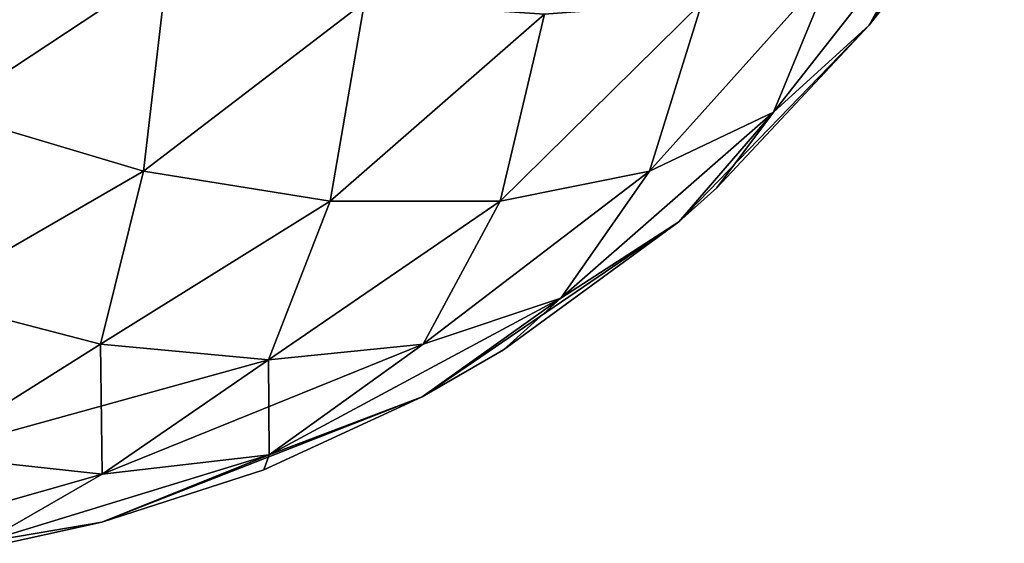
# Model space of a CAD drawing. Header units: millimetres. Extents: x -125 to 125, y -4 to 54.
# Tile 13 of 256: x -123.065 to -122.725, y -3.091 to -2.91. Entities that reach past the tile are written whole.
import ezdxf

# ---------------------------------------------------------------- set-up
doc = ezdxf.new("R2010")
doc.units = ezdxf.units.MM
doc.header["$LTSCALE"] = 65.185185
for name, color, linetype in [('258', 7, 'CONTINUOUS'), ('259', 7, 'CONTINUOUS'), ('265', 7, 'CONTINUOUS'), ('266', 7, 'CONTINUOUS'), ('267', 7, 'CONTINUOUS'), ('273', 7, 'CONTINUOUS')]:
    doc.layers.add(name, color=color, linetype=linetype)

msp = doc.modelspace()

# ---------------------------------------------------------------- linework, layer by layer
at = {"layer": '258', "color": 7, "linetype": 'Continuous'}
for points in [[(-122.77149, -2.91234, 41.04183), (-122.76195, -2.90003, 38.95817), (-122.76195, -2.90003, 41.04183), (-122.77149, -2.91234, 41.04183)], [(-122.77149, -2.91234, 38.95817), (-122.76195, -2.90003, 38.95817), (-122.77149, -2.91234, 41.04183), (-122.77149, -2.91234, 38.95817)], [(-122.82413, -2.96863, 38.95817), (-122.77149, -2.91234, 38.95817), (-122.82413, -2.96863, 41.04183), (-122.82413, -2.96863, 38.95817)], [(-122.82413, -2.96863, 41.04183), (-122.77149, -2.91234, 38.95817), (-122.77149, -2.91234, 41.04183), (-122.82413, -2.96863, 41.04183)], [(-122.83731, -2.98029, 38.95817), (-122.82413, -2.96863, 38.95817), (-122.83731, -2.98029, 41.04183), (-122.83731, -2.98029, 38.95817)], [(-122.83731, -2.98029, 41.04183), (-122.82413, -2.96863, 38.95817), (-122.82413, -2.96863, 41.04183), (-122.83731, -2.98029, 41.04183)], [(-122.89789, -3.0246, 38.95817), (-122.83731, -2.98029, 38.95817), (-122.89789, -3.0246, 41.04183), (-122.89789, -3.0246, 38.95817)], [(-122.89789, -3.0246, 41.04183), (-122.83731, -2.98029, 38.95817), (-122.83731, -2.98029, 41.04183), (-122.89789, -3.0246, 41.04183)], [(-122.926, -3.04084, 38.95817), (-122.89789, -3.0246, 38.95817), (-122.926, -3.04084, 41.04183), (-122.926, -3.04084, 38.95817)], [(-122.926, -3.04084, 41.04183), (-122.89789, -3.0246, 38.95817), (-122.89789, -3.0246, 41.04183), (-122.926, -3.04084, 41.04183)], [(-122.98071, -3.066, 38.95817), (-122.926, -3.04084, 38.95817), (-122.98071, -3.066, 41.04183), (-122.98071, -3.066, 38.95817)], [(-122.98071, -3.066, 41.04183), (-122.926, -3.04084, 38.95817), (-122.926, -3.04084, 41.04183), (-122.98071, -3.066, 41.04183)], [(-123.03672, -3.08407, 41.04183), (-122.98071, -3.066, 38.95817), (-122.98071, -3.066, 41.04183), (-123.03672, -3.08407, 41.04183)], [(-123.03672, -3.08407, 38.95817), (-122.98071, -3.066, 38.95817), (-123.03672, -3.08407, 41.04183), (-123.03672, -3.08407, 38.95817)], [(-123.06974, -3.09143, 41.04183), (-123.03672, -3.08407, 38.95817), (-123.03672, -3.08407, 41.04183), (-123.06974, -3.09143, 41.04183)], [(-123.06974, -3.09143, 38.95817), (-123.03672, -3.08407, 38.95817), (-123.06974, -3.09143, 41.04183), (-123.06974, -3.09143, 38.95817)]]:
    msp.add_3dface(points, dxfattribs=at)
at = {"layer": '259', "color": 7, "linetype": 'Continuous'}
for points in [[(-123.01409, -2.8918, 41.41998), (-123.08628, -2.8712, 41.45503), (-123.09075, -2.94242, 41.39916), (-123.01409, -2.8918, 41.41998)], [(-122.74873, -2.8712, 41.11748), (-122.78378, -2.8918, 41.18967), (-122.8046, -2.94242, 41.11301), (-122.74873, -2.8712, 41.11748)], [(-122.77149, -2.91234, 41.04183), (-122.74873, -2.8712, 41.11748), (-122.8046, -2.94242, 41.11301), (-122.77149, -2.91234, 41.04183)], [(-122.77149, -2.91234, 41.04183), (-122.76195, -2.90003, 41.04183), (-122.74873, -2.8712, 41.11748), (-122.77149, -2.91234, 41.04183)], [(-123.02238, -2.96281, 41.35631), (-123.01409, -2.8918, 41.41998), (-123.09075, -2.94242, 41.39916), (-123.02238, -2.96281, 41.35631)], [(-122.94597, -2.9044, 41.37456), (-123.01409, -2.8918, 41.41998), (-123.02238, -2.96281, 41.35631), (-122.94597, -2.9044, 41.37456)], [(-122.78378, -2.8918, 41.18967), (-122.82921, -2.9044, 41.2578), (-122.84746, -2.96281, 41.18138), (-122.78378, -2.8918, 41.18967)], [(-122.8046, -2.94242, 41.11301), (-122.78378, -2.8918, 41.18967), (-122.84746, -2.96281, 41.18138), (-122.8046, -2.94242, 41.11301)], [(-122.95787, -2.97315, 41.30474), (-122.94597, -2.9044, 41.37456), (-123.02238, -2.96281, 41.35631), (-122.95787, -2.97315, 41.30474)], [(-122.88377, -2.90863, 41.31999), (-122.94597, -2.9044, 41.37456), (-122.95787, -2.97315, 41.30474), (-122.88377, -2.90863, 41.31999)], [(-122.82921, -2.9044, 41.2578), (-122.88377, -2.90863, 41.31999), (-122.89902, -2.97315, 41.24589), (-122.82921, -2.9044, 41.2578)], [(-122.84746, -2.96281, 41.18138), (-122.82921, -2.9044, 41.2578), (-122.89902, -2.97315, 41.24589), (-122.84746, -2.96281, 41.18138)], [(-122.89902, -2.97315, 41.24589), (-122.88377, -2.90863, 41.31999), (-122.95787, -2.97315, 41.30474), (-122.89902, -2.97315, 41.24589)], [(-122.82413, -2.96863, 41.04183), (-122.77149, -2.91234, 41.04183), (-122.8046, -2.94242, 41.11301), (-122.82413, -2.96863, 41.04183)], [(-123.02238, -2.96281, 41.35631), (-123.09075, -2.94242, 41.39916), (-123.09843, -3.00671, 41.32566), (-123.02238, -2.96281, 41.35631)], [(-122.8046, -2.94242, 41.11301), (-122.84746, -2.96281, 41.18138), (-122.8781, -3.00671, 41.10533), (-122.8046, -2.94242, 41.11301)], [(-122.83731, -2.98029, 41.04183), (-122.8046, -2.94242, 41.11301), (-122.8781, -3.00671, 41.10533), (-122.83731, -2.98029, 41.04183)], [(-122.83731, -2.98029, 41.04183), (-122.82413, -2.96863, 41.04183), (-122.8046, -2.94242, 41.11301), (-122.83731, -2.98029, 41.04183)], [(-123.03724, -3.02266, 41.27808), (-123.02238, -2.96281, 41.35631), (-123.09843, -3.00671, 41.32566), (-123.03724, -3.02266, 41.27808)], [(-122.95787, -2.97315, 41.30474), (-123.02238, -2.96281, 41.35631), (-123.03724, -3.02266, 41.27808), (-122.95787, -2.97315, 41.30474)], [(-122.84746, -2.96281, 41.18138), (-122.89902, -2.97315, 41.24589), (-122.92568, -3.02266, 41.16652), (-122.84746, -2.96281, 41.18138)], [(-122.8781, -3.00671, 41.10533), (-122.84746, -2.96281, 41.18138), (-122.92568, -3.02266, 41.16652), (-122.8781, -3.00671, 41.10533)], [(-122.97917, -3.02802, 41.22459), (-122.95787, -2.97315, 41.30474), (-123.03724, -3.02266, 41.27808), (-122.97917, -3.02802, 41.22459)], [(-122.89902, -2.97315, 41.24589), (-122.95787, -2.97315, 41.30474), (-122.97917, -3.02802, 41.22459), (-122.89902, -2.97315, 41.24589)], [(-122.92568, -3.02266, 41.16652), (-122.89902, -2.97315, 41.24589), (-122.97917, -3.02802, 41.22459), (-122.92568, -3.02266, 41.16652)], [(-122.89789, -3.0246, 41.04183), (-122.83731, -2.98029, 41.04183), (-122.8781, -3.00671, 41.10533), (-122.89789, -3.0246, 41.04183)], [(-123.03724, -3.02266, 41.27808), (-123.09843, -3.00671, 41.32566), (-123.09803, -3.06089, 41.22485), (-123.03724, -3.02266, 41.27808)], [(-122.8781, -3.00671, 41.10533), (-122.92568, -3.02266, 41.16652), (-122.97892, -3.06089, 41.10573), (-122.8781, -3.00671, 41.10533)], [(-122.926, -3.04084, 41.04183), (-122.8781, -3.00671, 41.10533), (-122.97892, -3.06089, 41.10573), (-122.926, -3.04084, 41.04183)], [(-122.926, -3.04084, 41.04183), (-122.89789, -3.0246, 41.04183), (-122.8781, -3.00671, 41.10533), (-122.926, -3.04084, 41.04183)], [(-123.03668, -3.06758, 41.16708), (-123.03724, -3.02266, 41.27808), (-123.09803, -3.06089, 41.22485), (-123.03668, -3.06758, 41.16708)], [(-122.97917, -3.02802, 41.22459), (-123.03724, -3.02266, 41.27808), (-123.03668, -3.06758, 41.16708), (-122.97917, -3.02802, 41.22459)], [(-122.92568, -3.02266, 41.16652), (-122.97917, -3.02802, 41.22459), (-122.97892, -3.06089, 41.10573), (-122.92568, -3.02266, 41.16652)], [(-122.97892, -3.06089, 41.10573), (-122.97917, -3.02802, 41.22459), (-123.03668, -3.06758, 41.16708), (-122.97892, -3.06089, 41.10573)], [(-122.98071, -3.066, 41.04183), (-122.926, -3.04084, 41.04183), (-122.97892, -3.06089, 41.10573), (-122.98071, -3.066, 41.04183)], [(-123.03668, -3.06758, 41.16708), (-123.09803, -3.06089, 41.22485), (-123.11925, -3.09098, 41.12619), (-123.03668, -3.06758, 41.16708)], [(-122.97892, -3.06089, 41.10573), (-123.03668, -3.06758, 41.16708), (-123.07757, -3.09098, 41.08452), (-122.97892, -3.06089, 41.10573)], [(-123.03672, -3.08407, 41.04183), (-122.97892, -3.06089, 41.10573), (-123.07757, -3.09098, 41.08452), (-123.03672, -3.08407, 41.04183)], [(-123.03672, -3.08407, 41.04183), (-122.98071, -3.066, 41.04183), (-122.97892, -3.06089, 41.10573), (-123.03672, -3.08407, 41.04183)], [(-123.07757, -3.09098, 41.08452), (-123.03668, -3.06758, 41.16708), (-123.11925, -3.09098, 41.12619), (-123.07757, -3.09098, 41.08452)], [(-123.06974, -3.09143, 41.04183), (-123.03672, -3.08407, 41.04183), (-123.07757, -3.09098, 41.08452), (-123.06974, -3.09143, 41.04183)]]:
    msp.add_3dface(points, dxfattribs=at)
at = {"layer": '265', "color": 7, "linetype": 'Continuous'}
for points in [[(-122.7248, -2.84274, 38.95817), (-122.76195, -2.90003, 38.95817), (-122.77149, -2.91234, 38.95817), (-122.7248, -2.84274, 38.95817)], [(-122.7248, -2.84274, 38.95817), (-122.77149, -2.91234, 38.95817), (-122.74873, -2.8712, 38.88252), (-122.7248, -2.84274, 38.95817)], [(-123.08628, -2.8712, 38.54497), (-123.01409, -2.8918, 38.58002), (-123.09075, -2.94242, 38.60084), (-123.08628, -2.8712, 38.54497)], [(-122.74873, -2.8712, 38.88252), (-122.77149, -2.91234, 38.95817), (-122.8046, -2.94242, 38.88699), (-122.74873, -2.8712, 38.88252)], [(-122.78378, -2.8918, 38.81033), (-122.74873, -2.8712, 38.88252), (-122.8046, -2.94242, 38.88699), (-122.78378, -2.8918, 38.81033)], [(-123.09075, -2.94242, 38.60084), (-123.01409, -2.8918, 38.58002), (-123.02238, -2.96281, 38.64369), (-123.09075, -2.94242, 38.60084)], [(-123.01409, -2.8918, 38.58002), (-122.94597, -2.9044, 38.62544), (-123.02238, -2.96281, 38.64369), (-123.01409, -2.8918, 38.58002)], [(-122.82921, -2.9044, 38.7422), (-122.78378, -2.8918, 38.81033), (-122.84746, -2.96281, 38.81862), (-122.82921, -2.9044, 38.7422)], [(-122.84746, -2.96281, 38.81862), (-122.78378, -2.8918, 38.81033), (-122.8046, -2.94242, 38.88699), (-122.84746, -2.96281, 38.81862)], [(-123.02238, -2.96281, 38.64369), (-122.94597, -2.9044, 38.62544), (-122.95787, -2.97315, 38.69526), (-123.02238, -2.96281, 38.64369)], [(-122.94597, -2.9044, 38.62544), (-122.88377, -2.90863, 38.68001), (-122.95787, -2.97315, 38.69526), (-122.94597, -2.9044, 38.62544)], [(-122.88377, -2.90863, 38.68001), (-122.82921, -2.9044, 38.7422), (-122.89902, -2.97315, 38.75411), (-122.88377, -2.90863, 38.68001)], [(-122.89902, -2.97315, 38.75411), (-122.82921, -2.9044, 38.7422), (-122.84746, -2.96281, 38.81862), (-122.89902, -2.97315, 38.75411)], [(-122.95787, -2.97315, 38.69526), (-122.88377, -2.90863, 38.68001), (-122.89902, -2.97315, 38.75411), (-122.95787, -2.97315, 38.69526)], [(-122.77149, -2.91234, 38.95817), (-122.82413, -2.96863, 38.95817), (-122.83731, -2.98029, 38.95817), (-122.77149, -2.91234, 38.95817)], [(-122.77149, -2.91234, 38.95817), (-122.83731, -2.98029, 38.95817), (-122.8046, -2.94242, 38.88699), (-122.77149, -2.91234, 38.95817)], [(-123.09075, -2.94242, 38.60084), (-123.02238, -2.96281, 38.64369), (-123.09843, -3.00671, 38.67434), (-123.09075, -2.94242, 38.60084)], [(-122.84746, -2.96281, 38.81862), (-122.8046, -2.94242, 38.88699), (-122.8781, -3.00671, 38.89467), (-122.84746, -2.96281, 38.81862)], [(-122.8046, -2.94242, 38.88699), (-122.83731, -2.98029, 38.95817), (-122.8781, -3.00671, 38.89467), (-122.8046, -2.94242, 38.88699)], [(-123.09843, -3.00671, 38.67434), (-123.02238, -2.96281, 38.64369), (-123.03724, -3.02266, 38.72192), (-123.09843, -3.00671, 38.67434)], [(-123.02238, -2.96281, 38.64369), (-122.95787, -2.97315, 38.69526), (-123.03724, -3.02266, 38.72192), (-123.02238, -2.96281, 38.64369)], [(-122.89902, -2.97315, 38.75411), (-122.84746, -2.96281, 38.81862), (-122.92568, -3.02266, 38.83348), (-122.89902, -2.97315, 38.75411)], [(-122.92568, -3.02266, 38.83348), (-122.84746, -2.96281, 38.81862), (-122.8781, -3.00671, 38.89467), (-122.92568, -3.02266, 38.83348)], [(-123.03724, -3.02266, 38.72192), (-122.95787, -2.97315, 38.69526), (-122.97917, -3.02802, 38.77541), (-123.03724, -3.02266, 38.72192)], [(-122.95787, -2.97315, 38.69526), (-122.89902, -2.97315, 38.75411), (-122.97917, -3.02802, 38.77541), (-122.95787, -2.97315, 38.69526)], [(-122.97917, -3.02802, 38.77541), (-122.89902, -2.97315, 38.75411), (-122.92568, -3.02266, 38.83348), (-122.97917, -3.02802, 38.77541)], [(-122.83731, -2.98029, 38.95817), (-122.89789, -3.0246, 38.95817), (-122.926, -3.04084, 38.95817), (-122.83731, -2.98029, 38.95817)], [(-122.83731, -2.98029, 38.95817), (-122.926, -3.04084, 38.95817), (-122.8781, -3.00671, 38.89467), (-122.83731, -2.98029, 38.95817)], [(-123.09843, -3.00671, 38.67434), (-123.03724, -3.02266, 38.72192), (-123.09803, -3.06089, 38.77515), (-123.09843, -3.00671, 38.67434)], [(-122.92568, -3.02266, 38.83348), (-122.8781, -3.00671, 38.89467), (-122.97892, -3.06089, 38.89427), (-122.92568, -3.02266, 38.83348)], [(-122.8781, -3.00671, 38.89467), (-122.926, -3.04084, 38.95817), (-122.97892, -3.06089, 38.89427), (-122.8781, -3.00671, 38.89467)], [(-123.03724, -3.02266, 38.72192), (-122.97917, -3.02802, 38.77541), (-123.09803, -3.06089, 38.77515), (-123.03724, -3.02266, 38.72192)], [(-123.03668, -3.06758, 38.83292), (-122.92568, -3.02266, 38.83348), (-122.97892, -3.06089, 38.89427), (-123.03668, -3.06758, 38.83292)], [(-122.97917, -3.02802, 38.77541), (-122.92568, -3.02266, 38.83348), (-123.03668, -3.06758, 38.83292), (-122.97917, -3.02802, 38.77541)], [(-123.09803, -3.06089, 38.77515), (-122.97917, -3.02802, 38.77541), (-123.03668, -3.06758, 38.83292), (-123.09803, -3.06089, 38.77515)], [(-122.926, -3.04084, 38.95817), (-122.98071, -3.066, 38.95817), (-123.03672, -3.08407, 38.95817), (-122.926, -3.04084, 38.95817)], [(-122.926, -3.04084, 38.95817), (-123.03672, -3.08407, 38.95817), (-122.97892, -3.06089, 38.89427), (-122.926, -3.04084, 38.95817)], [(-123.09803, -3.06089, 38.77515), (-123.03668, -3.06758, 38.83292), (-123.11925, -3.09098, 38.87381), (-123.09803, -3.06089, 38.77515)], [(-123.03668, -3.06758, 38.83292), (-122.97892, -3.06089, 38.89427), (-123.07757, -3.09098, 38.91548), (-123.03668, -3.06758, 38.83292)], [(-122.97892, -3.06089, 38.89427), (-123.03672, -3.08407, 38.95817), (-123.07757, -3.09098, 38.91548), (-122.97892, -3.06089, 38.89427)], [(-123.11925, -3.09098, 38.87381), (-123.03668, -3.06758, 38.83292), (-123.07757, -3.09098, 38.91548), (-123.11925, -3.09098, 38.87381)], [(-123.03672, -3.08407, 38.95817), (-123.06974, -3.09143, 38.95817), (-123.07757, -3.09098, 38.91548), (-123.03672, -3.08407, 38.95817)]]:
    msp.add_3dface(points, dxfattribs=at)
at = {"layer": '266', "color": 7, "linetype": 'Continuous'}
for points in [[(-122.77149, -2.91234, -38.95817), (-122.76195, -2.90003, -41.04183), (-122.76195, -2.90003, -38.95817), (-122.77149, -2.91234, -38.95817)], [(-122.77149, -2.91234, -41.04183), (-122.76195, -2.90003, -41.04183), (-122.77149, -2.91234, -38.95817), (-122.77149, -2.91234, -41.04183)], [(-122.82413, -2.96863, -38.95817), (-122.77149, -2.91234, -41.04183), (-122.77149, -2.91234, -38.95817), (-122.82413, -2.96863, -38.95817)], [(-122.82413, -2.96863, -41.04183), (-122.77149, -2.91234, -41.04183), (-122.82413, -2.96863, -38.95817), (-122.82413, -2.96863, -41.04183)], [(-122.83731, -2.98029, -38.95817), (-122.82413, -2.96863, -41.04183), (-122.82413, -2.96863, -38.95817), (-122.83731, -2.98029, -38.95817)], [(-122.83731, -2.98029, -41.04183), (-122.82413, -2.96863, -41.04183), (-122.83731, -2.98029, -38.95817), (-122.83731, -2.98029, -41.04183)], [(-122.89789, -3.0246, -41.04183), (-122.83731, -2.98029, -41.04183), (-122.89789, -3.0246, -38.95817), (-122.89789, -3.0246, -41.04183)], [(-122.89789, -3.0246, -38.95817), (-122.83731, -2.98029, -41.04183), (-122.83731, -2.98029, -38.95817), (-122.89789, -3.0246, -38.95817)], [(-122.926, -3.04084, -38.95817), (-122.89789, -3.0246, -41.04183), (-122.89789, -3.0246, -38.95817), (-122.926, -3.04084, -38.95817)], [(-122.926, -3.04084, -41.04183), (-122.89789, -3.0246, -41.04183), (-122.926, -3.04084, -38.95817), (-122.926, -3.04084, -41.04183)], [(-122.98071, -3.066, -38.95817), (-122.926, -3.04084, -41.04183), (-122.926, -3.04084, -38.95817), (-122.98071, -3.066, -38.95817)], [(-122.98071, -3.066, -41.04183), (-122.926, -3.04084, -41.04183), (-122.98071, -3.066, -38.95817), (-122.98071, -3.066, -41.04183)], [(-123.03672, -3.08407, -38.95817), (-122.98071, -3.066, -41.04183), (-122.98071, -3.066, -38.95817), (-123.03672, -3.08407, -38.95817)], [(-123.03672, -3.08407, -41.04183), (-122.98071, -3.066, -41.04183), (-123.03672, -3.08407, -38.95817), (-123.03672, -3.08407, -41.04183)], [(-123.06974, -3.09143, -38.95817), (-123.03672, -3.08407, -41.04183), (-123.03672, -3.08407, -38.95817), (-123.06974, -3.09143, -38.95817)], [(-123.06974, -3.09143, -41.04183), (-123.03672, -3.08407, -41.04183), (-123.06974, -3.09143, -38.95817), (-123.06974, -3.09143, -41.04183)]]:
    msp.add_3dface(points, dxfattribs=at)
at = {"layer": '267', "color": 7, "linetype": 'Continuous'}
for points in [[(-123.01409, -2.8918, -38.58002), (-123.08628, -2.8712, -38.54497), (-123.09075, -2.94242, -38.60084), (-123.01409, -2.8918, -38.58002)], [(-122.74873, -2.8712, -38.88252), (-122.78378, -2.8918, -38.81033), (-122.8046, -2.94242, -38.88699), (-122.74873, -2.8712, -38.88252)], [(-122.77149, -2.91234, -38.95817), (-122.74873, -2.8712, -38.88252), (-122.8046, -2.94242, -38.88699), (-122.77149, -2.91234, -38.95817)], [(-122.77149, -2.91234, -38.95817), (-122.76195, -2.90003, -38.95817), (-122.74873, -2.8712, -38.88252), (-122.77149, -2.91234, -38.95817)], [(-123.02238, -2.96281, -38.64369), (-123.01409, -2.8918, -38.58002), (-123.09075, -2.94242, -38.60084), (-123.02238, -2.96281, -38.64369)], [(-122.94597, -2.9044, -38.62544), (-123.01409, -2.8918, -38.58002), (-123.02238, -2.96281, -38.64369), (-122.94597, -2.9044, -38.62544)], [(-122.78378, -2.8918, -38.81033), (-122.82921, -2.9044, -38.7422), (-122.84746, -2.96281, -38.81862), (-122.78378, -2.8918, -38.81033)], [(-122.8046, -2.94242, -38.88699), (-122.78378, -2.8918, -38.81033), (-122.84746, -2.96281, -38.81862), (-122.8046, -2.94242, -38.88699)], [(-122.95787, -2.97315, -38.69526), (-122.94597, -2.9044, -38.62544), (-123.02238, -2.96281, -38.64369), (-122.95787, -2.97315, -38.69526)], [(-122.88377, -2.90863, -38.68001), (-122.94597, -2.9044, -38.62544), (-122.95787, -2.97315, -38.69526), (-122.88377, -2.90863, -38.68001)], [(-122.82921, -2.9044, -38.7422), (-122.88377, -2.90863, -38.68001), (-122.89902, -2.97315, -38.75411), (-122.82921, -2.9044, -38.7422)], [(-122.84746, -2.96281, -38.81862), (-122.82921, -2.9044, -38.7422), (-122.89902, -2.97315, -38.75411), (-122.84746, -2.96281, -38.81862)], [(-122.89902, -2.97315, -38.75411), (-122.88377, -2.90863, -38.68001), (-122.95787, -2.97315, -38.69526), (-122.89902, -2.97315, -38.75411)], [(-122.82413, -2.96863, -38.95817), (-122.77149, -2.91234, -38.95817), (-122.8046, -2.94242, -38.88699), (-122.82413, -2.96863, -38.95817)], [(-123.02238, -2.96281, -38.64369), (-123.09075, -2.94242, -38.60084), (-123.09843, -3.00671, -38.67434), (-123.02238, -2.96281, -38.64369)], [(-122.8046, -2.94242, -38.88699), (-122.84746, -2.96281, -38.81862), (-122.8781, -3.00671, -38.89467), (-122.8046, -2.94242, -38.88699)], [(-122.83731, -2.98029, -38.95817), (-122.8046, -2.94242, -38.88699), (-122.8781, -3.00671, -38.89467), (-122.83731, -2.98029, -38.95817)], [(-122.83731, -2.98029, -38.95817), (-122.82413, -2.96863, -38.95817), (-122.8046, -2.94242, -38.88699), (-122.83731, -2.98029, -38.95817)], [(-123.03724, -3.02266, -38.72192), (-123.02238, -2.96281, -38.64369), (-123.09843, -3.00671, -38.67434), (-123.03724, -3.02266, -38.72192)], [(-122.95787, -2.97315, -38.69526), (-123.02238, -2.96281, -38.64369), (-123.03724, -3.02266, -38.72192), (-122.95787, -2.97315, -38.69526)], [(-122.84746, -2.96281, -38.81862), (-122.89902, -2.97315, -38.75411), (-122.92568, -3.02266, -38.83348), (-122.84746, -2.96281, -38.81862)], [(-122.8781, -3.00671, -38.89467), (-122.84746, -2.96281, -38.81862), (-122.92568, -3.02266, -38.83348), (-122.8781, -3.00671, -38.89467)], [(-122.97917, -3.02802, -38.77541), (-122.95787, -2.97315, -38.69526), (-123.03724, -3.02266, -38.72192), (-122.97917, -3.02802, -38.77541)], [(-122.89902, -2.97315, -38.75411), (-122.95787, -2.97315, -38.69526), (-122.97917, -3.02802, -38.77541), (-122.89902, -2.97315, -38.75411)], [(-122.92568, -3.02266, -38.83348), (-122.89902, -2.97315, -38.75411), (-122.97917, -3.02802, -38.77541), (-122.92568, -3.02266, -38.83348)], [(-122.89789, -3.0246, -38.95817), (-122.83731, -2.98029, -38.95817), (-122.8781, -3.00671, -38.89467), (-122.89789, -3.0246, -38.95817)], [(-123.03724, -3.02266, -38.72192), (-123.09843, -3.00671, -38.67434), (-123.09803, -3.06089, -38.77515), (-123.03724, -3.02266, -38.72192)], [(-122.8781, -3.00671, -38.89467), (-122.92568, -3.02266, -38.83348), (-122.97892, -3.06089, -38.89427), (-122.8781, -3.00671, -38.89467)], [(-122.926, -3.04084, -38.95817), (-122.8781, -3.00671, -38.89467), (-122.97892, -3.06089, -38.89427), (-122.926, -3.04084, -38.95817)], [(-122.926, -3.04084, -38.95817), (-122.89789, -3.0246, -38.95817), (-122.8781, -3.00671, -38.89467), (-122.926, -3.04084, -38.95817)], [(-123.03668, -3.06758, -38.83292), (-123.03724, -3.02266, -38.72192), (-123.09803, -3.06089, -38.77515), (-123.03668, -3.06758, -38.83292)], [(-122.97917, -3.02802, -38.77541), (-123.03724, -3.02266, -38.72192), (-123.03668, -3.06758, -38.83292), (-122.97917, -3.02802, -38.77541)], [(-122.92568, -3.02266, -38.83348), (-122.97917, -3.02802, -38.77541), (-122.97892, -3.06089, -38.89427), (-122.92568, -3.02266, -38.83348)], [(-122.97892, -3.06089, -38.89427), (-122.97917, -3.02802, -38.77541), (-123.03668, -3.06758, -38.83292), (-122.97892, -3.06089, -38.89427)], [(-122.98071, -3.066, -38.95817), (-122.926, -3.04084, -38.95817), (-122.97892, -3.06089, -38.89427), (-122.98071, -3.066, -38.95817)], [(-123.03668, -3.06758, -38.83292), (-123.09803, -3.06089, -38.77515), (-123.11925, -3.09098, -38.87381), (-123.03668, -3.06758, -38.83292)], [(-122.97892, -3.06089, -38.89427), (-123.03668, -3.06758, -38.83292), (-123.07757, -3.09098, -38.91548), (-122.97892, -3.06089, -38.89427)], [(-123.03672, -3.08407, -38.95817), (-122.97892, -3.06089, -38.89427), (-123.07757, -3.09098, -38.91548), (-123.03672, -3.08407, -38.95817)], [(-123.03672, -3.08407, -38.95817), (-122.98071, -3.066, -38.95817), (-122.97892, -3.06089, -38.89427), (-123.03672, -3.08407, -38.95817)], [(-123.07757, -3.09098, -38.91548), (-123.03668, -3.06758, -38.83292), (-123.11925, -3.09098, -38.87381), (-123.07757, -3.09098, -38.91548)], [(-123.06974, -3.09143, -38.95817), (-123.03672, -3.08407, -38.95817), (-123.07757, -3.09098, -38.91548), (-123.06974, -3.09143, -38.95817)]]:
    msp.add_3dface(points, dxfattribs=at)
at = {"layer": '273', "color": 7, "linetype": 'Continuous'}
for points in [[(-122.7248, -2.84274, -41.04183), (-122.77149, -2.91234, -41.04183), (-122.74873, -2.8712, -41.11748), (-122.7248, -2.84274, -41.04183)], [(-122.7248, -2.84274, -41.04183), (-122.76195, -2.90003, -41.04183), (-122.77149, -2.91234, -41.04183), (-122.7248, -2.84274, -41.04183)], [(-123.08628, -2.8712, -41.45503), (-123.01409, -2.8918, -41.41998), (-123.09075, -2.94242, -41.39916), (-123.08628, -2.8712, -41.45503)], [(-122.74873, -2.8712, -41.11748), (-122.77149, -2.91234, -41.04183), (-122.8046, -2.94242, -41.11301), (-122.74873, -2.8712, -41.11748)], [(-122.78378, -2.8918, -41.18967), (-122.74873, -2.8712, -41.11748), (-122.8046, -2.94242, -41.11301), (-122.78378, -2.8918, -41.18967)], [(-123.09075, -2.94242, -41.39916), (-123.01409, -2.8918, -41.41998), (-123.02238, -2.96281, -41.35631), (-123.09075, -2.94242, -41.39916)], [(-123.01409, -2.8918, -41.41998), (-122.94597, -2.9044, -41.37456), (-123.02238, -2.96281, -41.35631), (-123.01409, -2.8918, -41.41998)], [(-122.82921, -2.9044, -41.2578), (-122.78378, -2.8918, -41.18967), (-122.84746, -2.96281, -41.18138), (-122.82921, -2.9044, -41.2578)], [(-122.84746, -2.96281, -41.18138), (-122.78378, -2.8918, -41.18967), (-122.8046, -2.94242, -41.11301), (-122.84746, -2.96281, -41.18138)], [(-123.02238, -2.96281, -41.35631), (-122.94597, -2.9044, -41.37456), (-122.95787, -2.97315, -41.30474), (-123.02238, -2.96281, -41.35631)], [(-122.94597, -2.9044, -41.37456), (-122.88377, -2.90863, -41.31999), (-122.95787, -2.97315, -41.30474), (-122.94597, -2.9044, -41.37456)], [(-122.88377, -2.90863, -41.31999), (-122.82921, -2.9044, -41.2578), (-122.89902, -2.97315, -41.24589), (-122.88377, -2.90863, -41.31999)], [(-122.89902, -2.97315, -41.24589), (-122.82921, -2.9044, -41.2578), (-122.84746, -2.96281, -41.18138), (-122.89902, -2.97315, -41.24589)], [(-122.95787, -2.97315, -41.30474), (-122.88377, -2.90863, -41.31999), (-122.89902, -2.97315, -41.24589), (-122.95787, -2.97315, -41.30474)], [(-122.77149, -2.91234, -41.04183), (-122.82413, -2.96863, -41.04183), (-122.83731, -2.98029, -41.04183), (-122.77149, -2.91234, -41.04183)], [(-122.77149, -2.91234, -41.04183), (-122.83731, -2.98029, -41.04183), (-122.8046, -2.94242, -41.11301), (-122.77149, -2.91234, -41.04183)], [(-123.09075, -2.94242, -41.39916), (-123.02238, -2.96281, -41.35631), (-123.09843, -3.00671, -41.32566), (-123.09075, -2.94242, -41.39916)], [(-122.8046, -2.94242, -41.11301), (-122.83731, -2.98029, -41.04183), (-122.8781, -3.00671, -41.10533), (-122.8046, -2.94242, -41.11301)], [(-122.84746, -2.96281, -41.18138), (-122.8046, -2.94242, -41.11301), (-122.8781, -3.00671, -41.10533), (-122.84746, -2.96281, -41.18138)], [(-123.09843, -3.00671, -41.32566), (-123.02238, -2.96281, -41.35631), (-123.03724, -3.02266, -41.27808), (-123.09843, -3.00671, -41.32566)], [(-123.02238, -2.96281, -41.35631), (-122.95787, -2.97315, -41.30474), (-123.03724, -3.02266, -41.27808), (-123.02238, -2.96281, -41.35631)], [(-122.92568, -3.02266, -41.16652), (-122.84746, -2.96281, -41.18138), (-122.8781, -3.00671, -41.10533), (-122.92568, -3.02266, -41.16652)], [(-122.89902, -2.97315, -41.24589), (-122.84746, -2.96281, -41.18138), (-122.92568, -3.02266, -41.16652), (-122.89902, -2.97315, -41.24589)], [(-123.03724, -3.02266, -41.27808), (-122.95787, -2.97315, -41.30474), (-122.97917, -3.02802, -41.22459), (-123.03724, -3.02266, -41.27808)], [(-122.95787, -2.97315, -41.30474), (-122.89902, -2.97315, -41.24589), (-122.97917, -3.02802, -41.22459), (-122.95787, -2.97315, -41.30474)], [(-122.97917, -3.02802, -41.22459), (-122.89902, -2.97315, -41.24589), (-122.92568, -3.02266, -41.16652), (-122.97917, -3.02802, -41.22459)], [(-122.83731, -2.98029, -41.04183), (-122.89789, -3.0246, -41.04183), (-122.926, -3.04084, -41.04183), (-122.83731, -2.98029, -41.04183)], [(-122.83731, -2.98029, -41.04183), (-122.926, -3.04084, -41.04183), (-122.8781, -3.00671, -41.10533), (-122.83731, -2.98029, -41.04183)], [(-123.09843, -3.00671, -41.32566), (-123.03724, -3.02266, -41.27808), (-123.09803, -3.06089, -41.22485), (-123.09843, -3.00671, -41.32566)], [(-122.8781, -3.00671, -41.10533), (-122.926, -3.04084, -41.04183), (-122.97892, -3.06089, -41.10573), (-122.8781, -3.00671, -41.10533)], [(-122.92568, -3.02266, -41.16652), (-122.8781, -3.00671, -41.10533), (-122.97892, -3.06089, -41.10573), (-122.92568, -3.02266, -41.16652)], [(-123.03724, -3.02266, -41.27808), (-122.97917, -3.02802, -41.22459), (-123.09803, -3.06089, -41.22485), (-123.03724, -3.02266, -41.27808)], [(-122.97917, -3.02802, -41.22459), (-122.92568, -3.02266, -41.16652), (-123.03668, -3.06758, -41.16708), (-122.97917, -3.02802, -41.22459)], [(-123.03668, -3.06758, -41.16708), (-122.92568, -3.02266, -41.16652), (-122.97892, -3.06089, -41.10573), (-123.03668, -3.06758, -41.16708)], [(-123.09803, -3.06089, -41.22485), (-122.97917, -3.02802, -41.22459), (-123.03668, -3.06758, -41.16708), (-123.09803, -3.06089, -41.22485)], [(-122.926, -3.04084, -41.04183), (-122.98071, -3.066, -41.04183), (-123.03672, -3.08407, -41.04183), (-122.926, -3.04084, -41.04183)], [(-122.926, -3.04084, -41.04183), (-123.03672, -3.08407, -41.04183), (-122.97892, -3.06089, -41.10573), (-122.926, -3.04084, -41.04183)], [(-123.09803, -3.06089, -41.22485), (-123.03668, -3.06758, -41.16708), (-123.11925, -3.09098, -41.12619), (-123.09803, -3.06089, -41.22485)], [(-122.97892, -3.06089, -41.10573), (-123.03672, -3.08407, -41.04183), (-123.07757, -3.09098, -41.08452), (-122.97892, -3.06089, -41.10573)], [(-123.03668, -3.06758, -41.16708), (-122.97892, -3.06089, -41.10573), (-123.07757, -3.09098, -41.08452), (-123.03668, -3.06758, -41.16708)], [(-123.11925, -3.09098, -41.12619), (-123.03668, -3.06758, -41.16708), (-123.07757, -3.09098, -41.08452), (-123.11925, -3.09098, -41.12619)], [(-123.03672, -3.08407, -41.04183), (-123.06974, -3.09143, -41.04183), (-123.07757, -3.09098, -41.08452), (-123.03672, -3.08407, -41.04183)]]:
    msp.add_3dface(points, dxfattribs=at)

doc.saveas('drawing.dxf')
